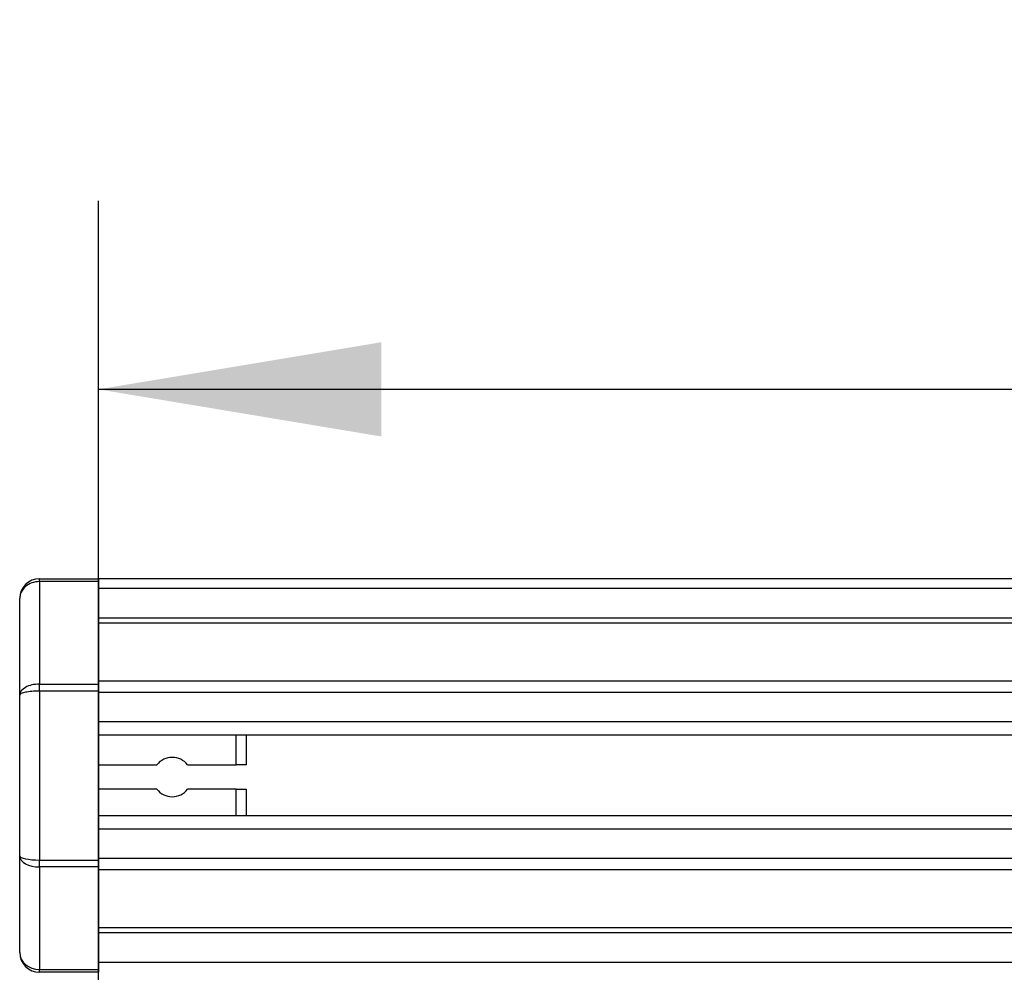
# Model space of a CAD drawing. Header units: millimetres. Extents: x 0 to 420, y 0 to 297.
# Tile 20 of 71: x 58 to 68, y 264 to 274. Entities that reach past the tile are written whole.
import ezdxf

# ---------------------------------------------------------------- set-up
doc = ezdxf.new("R2010")
doc.units = ezdxf.units.MM
doc.layers.add('QUOTE', color=174, linetype='Continuous')
doc.styles.add('SLDTEXTSTYLE3', font='TXT', dxfattribs={"width": 0.75})
doc.dimstyles.new('SLDDIMSTYLE0', dxfattribs={"dimtxt": 3, "dimasz": 3, "dimexe": 0, "dimexo": 0.0625, "dimgap": 0.75, "dimtad": 1, "dimlfac": 9.583032, "dimrnd": 1e-09, "dimzin": 12, "dimdsep": 46, "dimtxsty": 'SLDTEXTSTYLE3', "dimsah": 1, "dimcen": 0.09, "dimadec": 0, "dimazin": 3, "dimtfac": 1, "dimtdec": 3, "dimtofl": 0, "dimtmove": 0, "dimatfit": 3, "dimfxl": 0, "dimfrac": 2, "dimtolj": 1, "dimtzin": 12, "dimarcsym": 0})

# ---------------------------------------------------------------- blocks, each defined once
blk = doc.blocks.new('_D')
at = {"layer": 'QUOTE'}
for p, q in [((58.71, 260.328), (58.71, 271.729)), ((215.237, 260.328), (215.237, 271.729)), ((215.237, 269.729), (58.71, 269.729))]:
    blk.add_line(p, q, dxfattribs=at)
for points in [[(58.71, 269.729), (61.71, 269.229), (61.71, 270.229)], [(215.237, 269.729), (212.237, 270.229), (212.237, 269.229)]]:
    blk.add_solid(points, dxfattribs=at)
at = {"layer": 'QUOTE', "insert": (132.54, 273.597), "char_height": 3, "attachment_point": 1, "style": 'SLDTEXTSTYLE3'}
blk.add_mtext('1500', dxfattribs=at)

msp = doc.modelspace()

# ---------------------------------------------------------------- linework, layer by layer
at = {"color": 7, "linetype": 'Continuous', "lineweight": 25}
for p, q in [((58.0844, 267.6893), (58.0844, 267.7199)), ((58.0844, 267.7199), (58.7105, 267.7199)), ((58.7105, 267.7199), (58.7105, 267.6893)), ((215.2371, 267.7199), (58.7105, 267.7199)), ((58.0844, 267.6893), (58.0844, 266.6026)), ((58.7105, 267.6893), (58.0844, 267.6893)), ((58.7105, 267.6893), (58.7105, 266.6026)), ((215.2371, 267.6155), (58.7105, 267.6155)), ((57.8756, 266.4855), (57.8756, 267.5112)), ((215.2371, 267.3025), (58.7105, 267.3025)), ((215.2371, 267.2492), (58.7105, 267.2492)), ((58.0844, 266.5288), (58.0844, 266.6026)), ((58.0844, 266.6026), (58.7105, 266.6026)), ((96.8508, 266.6346), (58.7105, 266.6346)), ((58.7105, 266.6026), (58.7105, 266.5288)), ((57.8756, 264.7801), (57.8756, 266.4855)), ((58.0844, 266.5288), (58.0844, 264.7369)), ((58.7105, 266.5288), (58.0844, 266.5288)), ((58.7105, 266.5288), (58.7105, 264.7369)), ((96.7307, 266.5135), (58.7105, 266.5135)), ((58.7105, 266.2017), (58.7105, 266.0607)), ((96.5497, 266.2017), (58.7105, 266.2017)), ((96.5088, 266.0607), (58.7105, 266.0607)), ((60.1714, 265.7476), (60.1714, 266.0607)), ((60.2757, 266.0607), (60.2757, 265.7476)), ((58.7105, 265.7476), (59.3302, 265.7476)), ((59.656, 265.7476), (60.1714, 265.7476)), ((60.2757, 265.7476), (60.1714, 265.7476)), ((59.3302, 265.4867), (58.7105, 265.4867)), ((60.1714, 265.4867), (59.656, 265.4867)), ((60.1714, 265.4867), (60.2757, 265.4867)), ((60.1714, 265.205), (60.1714, 265.4867)), ((60.2757, 265.4867), (60.2757, 265.205)), ((58.7105, 265.205), (58.7105, 265.064)), ((96.4856, 265.205), (58.7105, 265.205)), ((96.4856, 265.064), (58.7105, 265.064)), ((57.8756, 263.7545), (57.8756, 264.7801)), ((58.0844, 264.7369), (58.7105, 264.7369)), ((58.0844, 264.6631), (58.0844, 264.7369)), ((96.4856, 264.7522), (58.7105, 264.7522)), ((58.7105, 264.7369), (58.7105, 264.6631)), ((58.7105, 264.6631), (58.0844, 264.6631)), ((58.0844, 264.6631), (58.0844, 263.5764)), ((58.7105, 264.6631), (58.7105, 263.5764)), ((96.4856, 264.6311), (58.7105, 264.6311)), ((96.4856, 264.0164), (58.7105, 264.0164)), ((96.4856, 263.9632), (58.7105, 263.9632)), ((96.4856, 263.6502), (58.7105, 263.6502)), ((58.0844, 263.5764), (58.7105, 263.5764)), ((58.0844, 263.5458), (58.0844, 263.5764)), ((58.7105, 263.5458), (58.0844, 263.5458)), ((58.7105, 263.5764), (58.7105, 263.5458))]:
    msp.add_line(p, q, dxfattribs=at)
for centre, start, end in [((58.0844, 267.5112), 90, 180), ((59.4931, 265.6172), 38.68219, 141.31781), ((59.4931, 265.6172), 218.68219, 321.31781), ((58.0844, 263.7545), 180, 270)]:
    msp.add_arc(centre, 0.2087, start, end, dxfattribs=at)
for centre, ratio, start_param, end_param in [((58.0844, 267.5112), 0.8535534, 1.5707963, 3.1415927), ((58.0844, 266.4855), 0.5606602, 1.5707963, 3.1415927), ((58.0844, 266.4855), 0.2071068, 1.5707963, 3.1415927), ((58.0844, 264.7801), 0.2071068, 3.1415927, 4.712389), ((58.0844, 264.7801), 0.5606602, 3.1415927, 4.712389), ((58.0844, 263.7545), 0.8535534, 3.1415927, 4.712389)]:
    msp.add_ellipse(centre, major_axis=(0.2087, 0), ratio=ratio, start_param=start_param, end_param=end_param, dxfattribs=at)

# ---------------------------------------------------------------- dimensions: what is measured, and where the dimension line sits
at = {"layer": 'QUOTE'}
dim = msp.add_linear_dim(base=(58.7105, 269.7295), p1=(215.2371, 258.3283), p2=(58.7105, 258.3283), dimstyle='SLDDIMSTYLE0', dxfattribs=at)
dim.commit()
dim.dimension.update_dxf_attribs({"geometry": '_D', "text_midpoint": (136.9738, 269.7295), "dimtype": 160})

doc.saveas('drawing.dxf')
